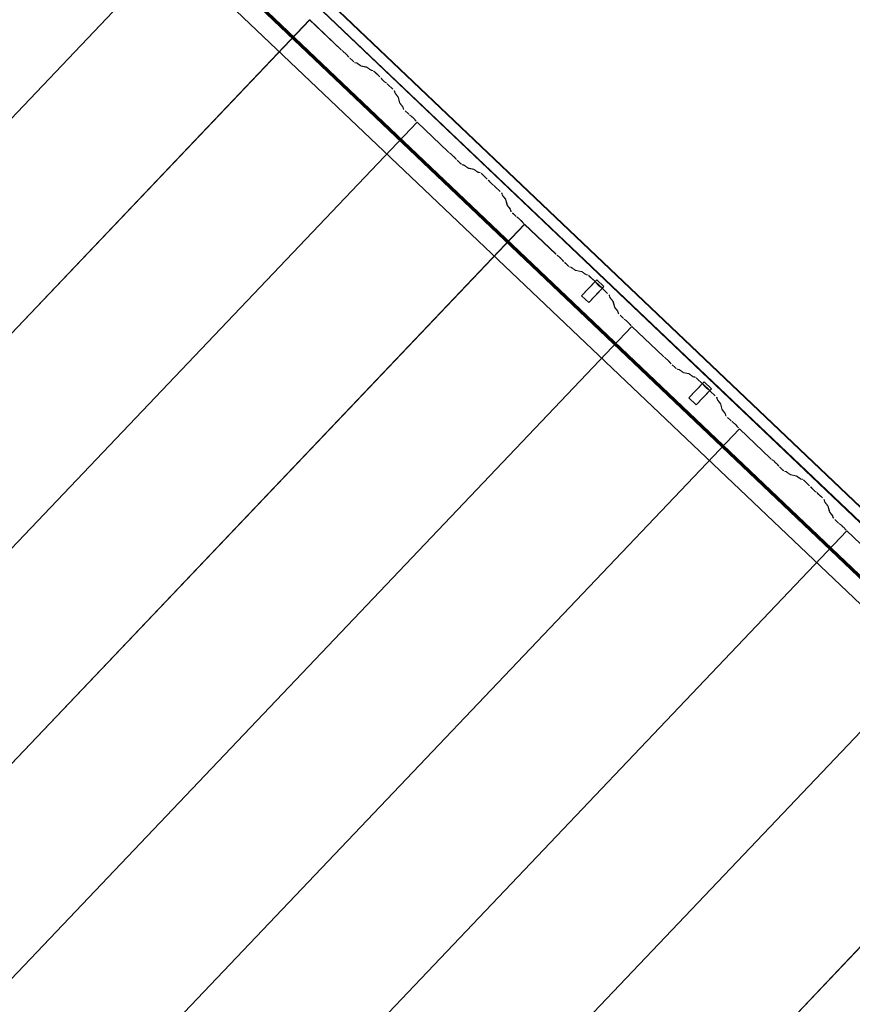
# Model space of a CAD drawing. Header units: metres. Extents: x 32343131.6 to 32343183.7, y 5699223.3 to 5699275.1.
# Tile 179 of 190: x 32343175.6 to 32343177.7, y 5699245.9 to 5699248.4. Entities that reach past the tile are written whole.
import ezdxf

# ---------------------------------------------------------------- set-up
doc = ezdxf.new("R2010")
doc.units = ezdxf.units.M
doc.layers.add('0-1', color=7, linetype='Continuous', lineweight=5)
for name, color, linetype, lineweight, true_color in [('A-GENM-1', 7, 'Continuous', 5, 0xcccccc), ('A-ROOF-1', 7, 'Continuous', 5, 0xcccccc), ('E-POWR-CNDT-1', 5, 'Continuous', 70, 0x0000ff), ('S-BEAM-1', 7, 'Continuous', 5, 0xcccccc)]:
    doc.layers.add(name, color=color, linetype=linetype, lineweight=lineweight, true_color=true_color)

# ---------------------------------------------------------------- blocks, each defined once
blk = doc.blocks.new('construction-roof-accessories--rheinzink-rzk010047 - construction-roof-accessories--rheinzink-rzk010047-3217442-TGA_190_LP5_GR_DA-TGA-01_G_')
at = {"layer": 'A-GENM-1'}
for p, q in [((-0.0125, 0.0822), (0.0125, 0.0822)), ((0.0125, 0.0822), (-0.0125, 0.0822)), ((-0.0125, 0.0822), (-0.0125, 0.0322)), ((-0.0125, 0.0263), (-0.0125, 0.0822)), ((0.0125, 0.0822), (0.0125, 0.0263)), ((0.0125, 0.0322), (0.0125, 0.0822)), ((-0.0125, 0.0263), (-0.0125, 0.0322)), ((-0.0125, 0.0322), (0.0125, 0.0322)), ((-0.0125, 0.0322), (0.0125, 0.0322)), ((0.0125, 0.0263), (-0.0125, 0.0263)), ((-0.0125, 0.0263), (0.0125, 0.0263)), ((0.0125, 0.0322), (0.0125, 0.0263))]:
    blk.add_line(p, q, dxfattribs=at)
blk = doc.blocks.new('Wasserleitblech - Wasserleitblech-3545865-TGA_190_LP5_GR_DA-TGA-01_G_')
at = {"layer": 'A-ROOF-1'}
for p, q in [((105.953, -7.7157), (71.177, 25.3695)), ((71.1777, 25.3702), (105.9537, -7.715)), ((105.9336, -7.7361), (71.1576, 25.3491)), ((105.9341, -7.7355), (71.1582, 25.3497)), ((102.8917, -5.0483), (97.148, 0.4161)), ((102.8917, -5.0483), (97.148, 0.4161))]:
    blk.add_line(p, q, dxfattribs=at)
blk = doc.blocks.new('ARC_190_LPX_FM_Stellplätze_rvt-1-TGA_190_LP5_GR_DA-TGA-01_G_')
at = {"layer": 'S-BEAM-1'}
for p, q in [((32343167.8048, 5699239.9743), (32343176.0671, 5699248.6588)), ((32343167.8048, 5699239.9743), (32343176.0671, 5699248.6588)), ((32343167.8049, 5699239.9744), (32343176.0672, 5699248.6589)), ((32343167.8049, 5699239.9744), (32343176.0672, 5699248.6589)), ((32343168.0765, 5699239.7158), (32343176.3388, 5699248.4004)), ((32343168.0765, 5699239.7158), (32343176.3388, 5699248.4004)), ((32343168.0766, 5699239.7159), (32343176.3389, 5699248.4005)), ((32343168.0766, 5699239.7159), (32343176.3389, 5699248.4005)), ((32343176.3388, 5699248.4004), (32343176.3389, 5699248.4005)), ((32343176.3389, 5699248.4005), (32343176.3388, 5699248.4004)), ((32343176.4176, 5699248.3254), (32343176.3388, 5699248.4004)), ((32343176.3389, 5699248.4005), (32343176.4177, 5699248.3255)), ((32343176.4209, 5699248.3227), (32343176.4256, 5699248.3189)), ((32343176.4263, 5699248.3181), (32343176.4216, 5699248.3219)), ((32343176.4365, 5699248.3077), (32343176.4325, 5699248.3122)), ((32343176.4333, 5699248.3116), (32343176.4373, 5699248.307)), ((32343176.4477, 5699248.2967), (32343176.4402, 5699248.3039)), ((32343176.4403, 5699248.304), (32343176.4478, 5699248.2968)), ((32343176.4524, 5699248.293), (32343176.4569, 5699248.2921)), ((32343176.458, 5699248.2911), (32343176.4535, 5699248.292)), ((32343176.4579, 5699248.2916), (32343176.4671, 5699248.2849)), ((32343176.468, 5699248.284), (32343176.4588, 5699248.2906)), ((32343176.4679, 5699248.2844), (32343176.4824, 5699248.2815)), ((32343176.4834, 5699248.2805), (32343176.469, 5699248.2834)), ((32343176.4834, 5699248.2809), (32343176.4926, 5699248.2743)), ((32343176.4934, 5699248.2733), (32343176.4842, 5699248.28)), ((32343176.4934, 5699248.2738), (32343176.4983, 5699248.2728)), ((32343176.4994, 5699248.2718), (32343176.4944, 5699248.2728)), ((32343176.5163, 5699248.2563), (32343176.504, 5699248.268)), ((32343176.5041, 5699248.2681), (32343176.5164, 5699248.2564)), ((32343176.5215, 5699248.2505), (32343176.5197, 5699248.2527)), ((32343176.5207, 5699248.2519), (32343176.5225, 5699248.2497)), ((32343176.5297, 5699248.2429), (32343176.5319, 5699248.2412)), ((32343176.5328, 5699248.2403), (32343176.5305, 5699248.2419)), ((32343176.5489, 5699248.2253), (32343176.5365, 5699248.237)), ((32343176.5366, 5699248.2371), (32343176.5489, 5699248.2254)), ((32343176.5541, 5699248.216), (32343176.5529, 5699248.2209)), ((32343176.5539, 5699248.2199), (32343176.5552, 5699248.215)), ((32343176.5618, 5699248.2062), (32343176.5547, 5699248.215)), ((32343176.5557, 5699248.2142), (32343176.5628, 5699248.2053)), ((32343176.566, 5699248.1911), (32343176.5623, 5699248.2054)), ((32343176.5634, 5699248.2044), (32343176.5671, 5699248.1901)), ((32343176.5737, 5699248.1812), (32343176.5666, 5699248.1901)), ((32343176.5676, 5699248.1893), (32343176.5747, 5699248.1804)), ((32343176.5754, 5699248.1761), (32343176.5742, 5699248.1805)), ((32343176.5753, 5699248.1795), (32343176.5764, 5699248.1751)), ((32343176.5804, 5699248.1706), (32343176.588, 5699248.1635)), ((32343176.5879, 5699248.1634), (32343176.5804, 5699248.1705)), ((32343168.3482, 5699239.4574), (32343176.6105, 5699248.1419)), ((32343168.3482, 5699239.4574), (32343176.6105, 5699248.1419)), ((32343168.3483, 5699239.4575), (32343176.6106, 5699248.142)), ((32343168.3483, 5699239.4575), (32343176.6106, 5699248.142)), ((32343176.5911, 5699248.1607), (32343176.5959, 5699248.1569)), ((32343176.5966, 5699248.1561), (32343176.5918, 5699248.1599)), ((32343176.6068, 5699248.1457), (32343176.6027, 5699248.1502)), ((32343176.6036, 5699248.1496), (32343176.6076, 5699248.145)), ((32343176.6105, 5699248.1419), (32343176.6106, 5699248.142)), ((32343176.6106, 5699248.142), (32343176.6105, 5699248.1419)), ((32343176.6893, 5699248.0669), (32343176.6105, 5699248.1419)), ((32343176.6106, 5699248.142), (32343176.6894, 5699248.067)), ((32343176.6926, 5699248.0642), (32343176.6973, 5699248.0604)), ((32343176.698, 5699248.0596), (32343176.6933, 5699248.0634)), ((32343176.7082, 5699248.0492), (32343176.7042, 5699248.0537)), ((32343176.705, 5699248.0531), (32343176.709, 5699248.0485)), ((32343176.7194, 5699248.0382), (32343176.7119, 5699248.0454)), ((32343176.712, 5699248.0455), (32343176.7195, 5699248.0383)), ((32343176.7241, 5699248.0346), (32343176.7286, 5699248.0337)), ((32343176.7296, 5699248.0326), (32343176.7252, 5699248.0335)), ((32343176.7296, 5699248.0331), (32343176.7388, 5699248.0264)), ((32343176.7396, 5699248.0255), (32343176.7304, 5699248.0322)), ((32343176.7396, 5699248.026), (32343176.754, 5699248.023)), ((32343176.7551, 5699248.022), (32343176.7406, 5699248.0249)), ((32343176.755, 5699248.0224), (32343176.7643, 5699248.0158)), ((32343176.7651, 5699248.0149), (32343176.7559, 5699248.0215)), ((32343176.7651, 5699248.0153), (32343176.77, 5699248.0143)), ((32343176.7711, 5699248.0133), (32343176.7661, 5699248.0143)), ((32343176.788, 5699247.9978), (32343176.7757, 5699248.0095)), ((32343176.7758, 5699248.0096), (32343176.7881, 5699247.9979)), ((32343176.7932, 5699247.992), (32343176.7914, 5699247.9942)), ((32343176.7924, 5699247.9934), (32343176.7942, 5699247.9912)), ((32343176.8013, 5699247.9844), (32343176.8036, 5699247.9827)), ((32343176.8045, 5699247.9818), (32343176.8022, 5699247.9835)), ((32343176.8205, 5699247.9668), (32343176.8082, 5699247.9785)), ((32343176.8083, 5699247.9786), (32343176.8206, 5699247.9669)), ((32343176.8258, 5699247.9575), (32343176.8245, 5699247.9624)), ((32343176.8256, 5699247.9614), (32343176.8269, 5699247.9565)), ((32343176.8335, 5699247.9477), (32343176.8264, 5699247.9565)), ((32343176.8274, 5699247.9557), (32343176.8345, 5699247.9469)), ((32343176.8377, 5699247.9326), (32343176.834, 5699247.9469)), ((32343176.8351, 5699247.9459), (32343176.8388, 5699247.9316)), ((32343176.8454, 5699247.9228), (32343176.8383, 5699247.9316)), ((32343176.8393, 5699247.9308), (32343176.8464, 5699247.9219)), ((32343176.847, 5699247.9176), (32343176.8459, 5699247.922)), ((32343176.847, 5699247.921), (32343176.8481, 5699247.9166)), ((32343176.8596, 5699247.9049), (32343176.852, 5699247.9121)), ((32343176.8521, 5699247.9122), (32343176.8596, 5699247.905)), ((32343176.8628, 5699247.9022), (32343176.8676, 5699247.8984)), ((32343176.8683, 5699247.8976), (32343176.8635, 5699247.9014)), ((32343176.8785, 5699247.8872), (32343176.8744, 5699247.8918)), ((32343168.6199, 5699239.1989), (32343176.8822, 5699247.8834)), ((32343168.6199, 5699239.1989), (32343176.8822, 5699247.8834)), ((32343168.62, 5699239.199), (32343176.8823, 5699247.8835)), ((32343168.62, 5699239.199), (32343176.8823, 5699247.8835)), ((32343176.8753, 5699247.8911), (32343176.8793, 5699247.8865)), ((32343176.8822, 5699247.8834), (32343176.8823, 5699247.8835)), ((32343176.8823, 5699247.8835), (32343176.8822, 5699247.8834)), ((32343176.961, 5699247.8084), (32343176.8822, 5699247.8834)), ((32343176.8823, 5699247.8835), (32343176.9611, 5699247.8085)), ((32343176.9643, 5699247.8057), (32343176.969, 5699247.8019)), ((32343176.9697, 5699247.8011), (32343176.965, 5699247.8049)), ((32343176.9799, 5699247.7907), (32343176.9759, 5699247.7953)), ((32343176.9767, 5699247.7946), (32343176.9807, 5699247.79)), ((32343176.9911, 5699247.7798), (32343176.9836, 5699247.7869)), ((32343176.9837, 5699247.787), (32343176.9912, 5699247.7799)), ((32343176.9958, 5699247.7761), (32343177.0003, 5699247.7752)), ((32343177.0013, 5699247.7741), (32343176.9969, 5699247.775)), ((32343177.0013, 5699247.7746), (32343177.0105, 5699247.7679)), ((32343177.0113, 5699247.767), (32343177.0021, 5699247.7737)), ((32343177.0113, 5699247.7675), (32343177.0257, 5699247.7645)), ((32343177.0268, 5699247.7635), (32343177.0123, 5699247.7664)), ((32343177.0267, 5699247.764), (32343177.0359, 5699247.7573)), ((32343177.0368, 5699247.7564), (32343177.0276, 5699247.763)), ((32343177.0367, 5699247.7568), (32343177.0417, 5699247.7558)), ((32343177.0427, 5699247.7548), (32343177.0378, 5699247.7558)), ((32343177.0474, 5699247.7511), (32343177.0598, 5699247.7394)), ((32343177.0597, 5699247.7393), (32343177.0474, 5699247.751)), ((32343177.0649, 5699247.7335), (32343177.0631, 5699247.7357)), ((32343177.0641, 5699247.7349), (32343177.0659, 5699247.7327)), ((32343177.073, 5699247.7259), (32343177.0753, 5699247.7242)), ((32343177.0762, 5699247.7233), (32343177.0739, 5699247.725)), ((32343177.0922, 5699247.7083), (32343177.0799, 5699247.7201)), ((32343177.08, 5699247.7202), (32343177.0923, 5699247.7084)), ((32343177.0975, 5699247.699), (32343177.0962, 5699247.7039)), ((32343177.0973, 5699247.7029), (32343177.0986, 5699247.698)), ((32343177.1052, 5699247.6892), (32343177.0981, 5699247.6981)), ((32343177.0991, 5699247.6972), (32343177.1062, 5699247.6884)), ((32343177.1094, 5699247.6741), (32343177.1057, 5699247.6884)), ((32343177.1068, 5699247.6874), (32343177.1105, 5699247.6731)), ((32343177.1171, 5699247.6643), (32343177.11, 5699247.6732)), ((32343177.111, 5699247.6723), (32343177.1181, 5699247.6635)), ((32343177.1187, 5699247.6591), (32343177.1176, 5699247.6635)), ((32343177.1187, 5699247.6625), (32343177.1198, 5699247.6581)), ((32343177.1312, 5699247.6464), (32343177.1237, 5699247.6536)), ((32343177.1238, 5699247.6537), (32343177.1313, 5699247.6465)), ((32343177.1345, 5699247.6437), (32343177.1393, 5699247.6399)), ((32343177.14, 5699247.6391), (32343177.1352, 5699247.6429)), ((32343168.8916, 5699238.9404), (32343177.1539, 5699247.6249)), ((32343168.8916, 5699238.9404), (32343177.1539, 5699247.6249)), ((32343168.8917, 5699238.9405), (32343177.1539, 5699247.625)), ((32343168.8917, 5699238.9405), (32343177.1539, 5699247.625)), ((32343177.1501, 5699247.6287), (32343177.1461, 5699247.6333)), ((32343177.1469, 5699247.6326), (32343177.151, 5699247.6281)), ((32343177.1539, 5699247.6249), (32343177.1539, 5699247.625)), ((32343177.1539, 5699247.625), (32343177.2328, 5699247.55)), ((32343177.1539, 5699247.625), (32343177.1539, 5699247.6249)), ((32343177.2327, 5699247.5499), (32343177.1539, 5699247.6249)), ((32343177.2359, 5699247.5472), (32343177.2407, 5699247.5434)), ((32343177.2414, 5699247.5426), (32343177.2366, 5699247.5464)), ((32343177.2516, 5699247.5322), (32343177.2475, 5699247.5368)), ((32343177.2484, 5699247.5361), (32343177.2524, 5699247.5316)), ((32343177.2628, 5699247.5213), (32343177.2553, 5699247.5284)), ((32343177.2554, 5699247.5285), (32343177.2629, 5699247.5214)), ((32343177.2675, 5699247.5176), (32343177.272, 5699247.5167)), ((32343177.273, 5699247.5157), (32343177.2686, 5699247.5166)), ((32343177.2729, 5699247.5161), (32343177.2822, 5699247.5095)), ((32343177.283, 5699247.5085), (32343177.2738, 5699247.5152)), ((32343177.283, 5699247.509), (32343177.2974, 5699247.5061)), ((32343177.2985, 5699247.505), (32343177.284, 5699247.508)), ((32343177.2984, 5699247.5055), (32343177.3076, 5699247.4988)), ((32343177.3085, 5699247.4979), (32343177.2993, 5699247.5046)), ((32343177.3084, 5699247.4984), (32343177.3134, 5699247.4974)), ((32343177.3144, 5699247.4963), (32343177.3095, 5699247.4973)), ((32343177.3314, 5699247.4808), (32343177.319, 5699247.4926)), ((32343177.3191, 5699247.4926), (32343177.3315, 5699247.4809)), ((32343177.3366, 5699247.475), (32343177.3348, 5699247.4772)), ((32343177.3357, 5699247.4764), (32343177.3375, 5699247.4742)), ((32343177.3447, 5699247.4674), (32343177.347, 5699247.4657)), ((32343177.3478, 5699247.4648), (32343177.3456, 5699247.4665)), ((32343177.3639, 5699247.4499), (32343177.3516, 5699247.4616)), ((32343177.3517, 5699247.4617), (32343177.364, 5699247.45)), ((32343177.3692, 5699247.4406), (32343177.3679, 5699247.4454)), ((32343177.369, 5699247.4444), (32343177.3702, 5699247.4395)), ((32343177.3769, 5699247.4307), (32343177.3698, 5699247.4396)), ((32343177.3708, 5699247.4388), (32343177.3779, 5699247.4299)), ((32343177.3811, 5699247.4156), (32343177.3774, 5699247.4299)), ((32343177.3785, 5699247.4289), (32343177.3821, 5699247.4146)), ((32343177.3888, 5699247.4058), (32343177.3817, 5699247.4147)), ((32343177.3826, 5699247.4139), (32343177.3898, 5699247.405)), ((32343177.3904, 5699247.4006), (32343177.3893, 5699247.405)), ((32343177.3904, 5699247.404), (32343177.3915, 5699247.3996)), ((32343177.4029, 5699247.388), (32343177.3954, 5699247.3951)), ((32343177.3955, 5699247.3952), (32343177.403, 5699247.3881)), ((32343177.4062, 5699247.3852), (32343177.411, 5699247.3814)), ((32343177.4117, 5699247.3806), (32343177.4069, 5699247.3844)), ((32343177.4218, 5699247.3702), (32343177.4178, 5699247.3748)), ((32343177.4186, 5699247.3741), (32343177.4227, 5699247.3696)), ((32343169.1633, 5699238.6819), (32343177.4255, 5699247.3665)), ((32343169.1633, 5699238.6819), (32343177.4255, 5699247.3665)), ((32343169.1634, 5699238.682), (32343177.4256, 5699247.3665)), ((32343169.1634, 5699238.682), (32343177.4256, 5699247.3665)), ((32343177.5044, 5699247.2915), (32343177.4255, 5699247.3665)), ((32343177.4255, 5699247.3665), (32343177.4256, 5699247.3665)), ((32343177.4256, 5699247.3665), (32343177.4255, 5699247.3665)), ((32343177.4256, 5699247.3665), (32343177.5045, 5699247.2916)), ((32343177.5076, 5699247.2887), (32343177.5124, 5699247.2849)), ((32343177.5131, 5699247.2842), (32343177.5083, 5699247.2879)), ((32343177.5233, 5699247.2737), (32343177.5192, 5699247.2783)), ((32343177.5201, 5699247.2776), (32343177.5241, 5699247.2731)), ((32343177.5345, 5699247.2628), (32343177.527, 5699247.27)), ((32343177.5271, 5699247.27), (32343177.5346, 5699247.2629)), ((32343177.5392, 5699247.2591), (32343177.5436, 5699247.2582)), ((32343177.5447, 5699247.2572), (32343177.5403, 5699247.2581)), ((32343177.5446, 5699247.2576), (32343177.5538, 5699247.251)), ((32343177.5547, 5699247.2501), (32343177.5455, 5699247.2567)), ((32343177.5546, 5699247.2505), (32343177.5691, 5699247.2476)), ((32343177.5702, 5699247.2465), (32343177.5557, 5699247.2495)), ((32343177.5701, 5699247.247), (32343177.5793, 5699247.2403)), ((32343177.5802, 5699247.2394), (32343177.571, 5699247.2461)), ((32343177.5801, 5699247.2399), (32343177.5851, 5699247.2389)), ((32343177.5861, 5699247.2378), (32343177.5812, 5699247.2388)), ((32343177.6031, 5699247.2223), (32343177.5907, 5699247.2341)), ((32343177.5908, 5699247.2342), (32343177.6031, 5699247.2224)), ((32343177.6083, 5699247.2166), (32343177.6065, 5699247.2188)), ((32343177.6074, 5699247.218), (32343177.6092, 5699247.2158)), ((32343177.6164, 5699247.2089), (32343177.6187, 5699247.2073)), ((32343177.6195, 5699247.2064), (32343177.6173, 5699247.208)), ((32343177.6356, 5699247.1914), (32343177.6233, 5699247.2031)), ((32343177.6234, 5699247.2032), (32343177.6357, 5699247.1915)), ((32343177.6408, 5699247.1821), (32343177.6396, 5699247.187)), ((32343177.6407, 5699247.1859), (32343177.6419, 5699247.1811)), ((32343177.6486, 5699247.1722), (32343177.6415, 5699247.1811)), ((32343177.6424, 5699247.1803), (32343177.6495, 5699247.1714)), ((32343177.6527, 5699247.1572), (32343177.6491, 5699247.1715)), ((32343177.6502, 5699247.1705), (32343177.6538, 5699247.1562)), ((32343177.6605, 5699247.1473), (32343177.6534, 5699247.1562)), ((32343177.6543, 5699247.1554), (32343177.6614, 5699247.1465)), ((32343177.6621, 5699247.1422), (32343177.661, 5699247.1466)), ((32343177.6621, 5699247.1455), (32343177.6632, 5699247.1412)), ((32343177.6746, 5699247.1295), (32343177.6671, 5699247.1366)), ((32343177.6672, 5699247.1367), (32343177.6747, 5699247.1296)), ((32343177.6779, 5699247.1268), (32343177.6826, 5699247.123)), ((32343177.6833, 5699247.1222), (32343177.6786, 5699247.126)), ((32343169.4349, 5699238.4235), (32343177.6972, 5699247.108)), ((32343169.4349, 5699238.4235), (32343177.6972, 5699247.108)), ((32343169.435, 5699238.4236), (32343177.6973, 5699247.1081)), ((32343169.435, 5699238.4236), (32343177.6973, 5699247.1081)), ((32343177.6935, 5699247.1118), (32343177.6895, 5699247.1163)), ((32343177.6903, 5699247.1157), (32343177.6944, 5699247.1111)), ((32343177.6972, 5699247.108), (32343177.6973, 5699247.1081)), ((32343177.6973, 5699247.1081), (32343177.6972, 5699247.108)), ((32343177.776, 5699247.033), (32343177.6972, 5699247.108)), ((32343177.6973, 5699247.1081), (32343177.7761, 5699247.0331)), ((32343169.7066, 5699238.165), (32343177.9689, 5699246.8495)), ((32343169.7066, 5699238.165), (32343177.9689, 5699246.8495)), ((32343169.7067, 5699238.1651), (32343177.969, 5699246.8496)), ((32343169.7067, 5699238.1651), (32343177.969, 5699246.8496)), ((32343169.9783, 5699237.9065), (32343178.2406, 5699246.591)), ((32343169.9783, 5699237.9065), (32343178.2406, 5699246.591)), ((32343169.9784, 5699237.9066), (32343178.2407, 5699246.5911)), ((32343169.9784, 5699237.9066), (32343178.2407, 5699246.5911))]:
    blk.add_line(p, q, dxfattribs=at)
for centre, major_axis, ratio, start_param, end_param in [((32343176.4181, 5699248.3258), (-0.00543, 0.00517), 0.087156, 1.570796, 2.355303), ((32343176.4181, 5699248.3258), (-0.00435, 0.00414), 0.087156, 1.570796, 2.355299), ((32343176.4292, 5699248.3149), (-0.00543, 0.00517), 0.087156, 3.92788, 5.496895), ((32343176.4292, 5699248.3149), (-0.00435, 0.00414), 0.087156, 3.927882, 5.496894), ((32343176.4407, 5699248.3043), (-0.00543, 0.00517), 0.087156, 0.786291, 1.570796), ((32343176.4407, 5699248.3043), (-0.00435, 0.00414), 0.087156, 0.78629, 1.570796), ((32343176.4482, 5699248.2972), (-0.00543, 0.00517), 0.087155, 1.570796, 3.003604), ((32343176.4482, 5699248.2972), (-0.00435, 0.00414), 0.087156, 1.570797, 3.003602), ((32343176.4622, 5699248.287), (-0.00543, 0.00517), 0.087156, 5.711274, 6.145196), ((32343176.4622, 5699248.287), (-0.00435, 0.00414), 0.087156, 5.711273, 6.145199), ((32343176.4636, 5699248.2886), (-0.00435, 0.00414), 0.087156, 2.56968, 3.0036), ((32343176.4636, 5699248.2886), (-0.00543, 0.00517), 0.087156, 2.569681, 3.003604), ((32343176.4877, 5699248.2763), (-0.00543, 0.00517), 0.087156, 5.711274, 6.145196), ((32343176.4877, 5699248.2763), (-0.00435, 0.00414), 0.087156, 5.711273, 6.145198), ((32343176.4891, 5699248.2779), (-0.00435, 0.00414), 0.087156, 2.56968, 3.003598), ((32343176.4891, 5699248.2779), (-0.00543, 0.00517), 0.087156, 2.569681, 3.003604), ((32343176.5036, 5699248.2676), (-0.00543, 0.00517), 0.087156, 4.712389, 6.145196), ((32343176.5036, 5699248.2676), (-0.00435, 0.00414), 0.087156, 4.712389, 6.145196), ((32343176.5159, 5699248.2559), (-0.00435, 0.00414), 0.087156, 3.74101, 4.712389), ((32343176.5159, 5699248.2559), (-0.00543, 0.00517), 0.087156, 3.741008, 4.712389), ((32343176.5263, 5699248.2465), (-0.00543, 0.00517), 0.087156, 0.599418, 2.542176), ((32343176.5263, 5699248.2465), (-0.00435, 0.00414), 0.087155, 0.599418, 2.542176), ((32343176.5362, 5699248.2366), (-0.00543, 0.00517), 0.087156, 4.712389, 5.683768), ((32343176.5362, 5699248.2366), (-0.00435, 0.00414), 0.087156, 4.712389, 5.683768), ((32343176.5485, 5699248.2249), (-0.00435, 0.00414), 0.087156, 3.279581, 4.712389), ((32343176.5485, 5699248.2249), (-0.00543, 0.00517), 0.087156, 3.279582, 4.712389), ((32343176.5595, 5699248.2109), (-0.00543, 0.00517), 0.087156, 0.137993, 0.571912), ((32343176.5595, 5699248.2109), (-0.00435, 0.00414), 0.087155, 0.137989, 0.571915), ((32343176.558, 5699248.2094), (-0.00435, 0.00414), 0.087156, 3.279581, 3.713503), ((32343176.558, 5699248.2094), (-0.00543, 0.00517), 0.087155, 3.279584, 3.713505), ((32343176.5714, 5699248.186), (-0.00543, 0.00517), 0.087156, 0.137988, 0.571912), ((32343176.5714, 5699248.186), (-0.00435, 0.00414), 0.087156, 0.137989, 0.571914), ((32343176.5699, 5699248.1845), (-0.00435, 0.00414), 0.087156, 3.279582, 3.713506), ((32343176.5699, 5699248.1845), (-0.00543, 0.00517), 0.087156, 3.279581, 3.713505), ((32343176.5808, 5699248.171), (-0.00543, 0.00517), 0.087156, 0.13799, 1.570796), ((32343176.5808, 5699248.171), (-0.00435, 0.00414), 0.087156, 0.137989, 1.570796), ((32343176.5883, 5699248.1639), (-0.00543, 0.00517), 0.087156, 1.570796, 2.355303), ((32343176.5883, 5699248.1639), (-0.00435, 0.00414), 0.087156, 1.570797, 2.355302), ((32343176.5994, 5699248.1529), (-0.00543, 0.00517), 0.087156, 3.92788, 5.496895), ((32343176.5994, 5699248.1529), (-0.00435, 0.00414), 0.087156, 3.927883, 5.496899), ((32343176.6109, 5699248.1424), (-0.00543, 0.00517), 0.087156, 0.786286, 1.570796), ((32343176.6109, 5699248.1424), (-0.00435, 0.00414), 0.087155, 0.78629, 1.570796), ((32343176.6897, 5699248.0674), (-0.00543, 0.00517), 0.087156, 1.570796, 2.355303), ((32343176.6897, 5699248.0674), (-0.00435, 0.00414), 0.087156, 1.570796, 2.355302), ((32343176.7008, 5699248.0564), (-0.00543, 0.00517), 0.087156, 3.927884, 5.496895), ((32343176.7008, 5699248.0564), (-0.00435, 0.00414), 0.087155, 3.927883, 5.496894), ((32343176.7124, 5699248.0459), (-0.00543, 0.00517), 0.087156, 0.78629, 1.570797), ((32343176.7124, 5699248.0459), (-0.00435, 0.00414), 0.087155, 0.78629, 1.570797), ((32343176.7199, 5699248.0387), (-0.00543, 0.00517), 0.087156, 1.570796, 3.003604), ((32343176.7199, 5699248.0387), (-0.00435, 0.00414), 0.087156, 1.570796, 3.003607), ((32343176.7339, 5699248.0285), (-0.00543, 0.00517), 0.087156, 5.711274, 6.145196), ((32343176.7339, 5699248.0285), (-0.00435, 0.00414), 0.087156, 5.711273, 6.145198), ((32343176.7353, 5699248.0301), (-0.00435, 0.00414), 0.087156, 2.56968, 3.003601), ((32343176.7353, 5699248.0301), (-0.00543, 0.00517), 0.087156, 2.569685, 3.003604), ((32343176.7594, 5699248.0178), (-0.00543, 0.00517), 0.087156, 5.711273, 6.145196), ((32343176.7594, 5699248.0178), (-0.00435, 0.00414), 0.087156, 5.711273, 6.145198), ((32343176.7608, 5699248.0195), (-0.00435, 0.00414), 0.087156, 2.56968, 3.003598), ((32343176.7608, 5699248.0195), (-0.00543, 0.00517), 0.087156, 2.569684, 3.003604), ((32343176.7753, 5699248.0091), (-0.00543, 0.00517), 0.087156, 4.712389, 6.145196), ((32343176.7753, 5699248.0091), (-0.00435, 0.00414), 0.087156, 4.712389, 6.145195), ((32343176.7876, 5699247.9974), (-0.00435, 0.00414), 0.087156, 3.74101, 4.712389), ((32343176.7876, 5699247.9974), (-0.00543, 0.00517), 0.087156, 3.74101, 4.712389), ((32343176.798, 5699247.988), (-0.00543, 0.00517), 0.087156, 0.599418, 2.542175), ((32343176.798, 5699247.988), (-0.00435, 0.00414), 0.087156, 0.599417, 2.542173), ((32343176.8079, 5699247.9782), (-0.00543, 0.00517), 0.087156, 4.712389, 5.683768), ((32343176.8079, 5699247.9782), (-0.00435, 0.00414), 0.087156, 4.712389, 5.683774), ((32343176.8202, 5699247.9664), (-0.00435, 0.00414), 0.087155, 3.279582, 4.71239), ((32343176.8202, 5699247.9664), (-0.00543, 0.00517), 0.087155, 3.279584, 4.71239), ((32343176.8312, 5699247.9525), (-0.00543, 0.00517), 0.087156, 0.137993, 0.571912), ((32343176.8312, 5699247.9525), (-0.00435, 0.00414), 0.087156, 0.137989, 0.571914), ((32343176.8297, 5699247.9509), (-0.00435, 0.00414), 0.087155, 3.279582, 3.713504), ((32343176.8297, 5699247.9509), (-0.00543, 0.00517), 0.087155, 3.279584, 3.713505), ((32343176.8431, 5699247.9275), (-0.00543, 0.00517), 0.087156, 0.137989, 0.571912), ((32343176.8431, 5699247.9275), (-0.00435, 0.00414), 0.087156, 0.137989, 0.571912), ((32343176.8416, 5699247.926), (-0.00435, 0.00414), 0.087156, 3.279581, 3.713506), ((32343176.8416, 5699247.926), (-0.00543, 0.00517), 0.087156, 3.279586, 3.713505), ((32343176.8525, 5699247.9125), (-0.00543, 0.00517), 0.087156, 0.13799, 1.570796), ((32343176.8525, 5699247.9125), (-0.00435, 0.00414), 0.087156, 0.137989, 1.570796), ((32343176.86, 5699247.9054), (-0.00435, 0.00414), 0.087156, 1.570797, 2.355303), ((32343176.86, 5699247.9054), (-0.00543, 0.00517), 0.087156, 1.570796, 2.355303), ((32343176.8711, 5699247.8944), (-0.00543, 0.00517), 0.087156, 3.92788, 5.496895), ((32343176.8711, 5699247.8944), (-0.00435, 0.00414), 0.087156, 3.927883, 5.496899), ((32343176.8826, 5699247.8839), (-0.00543, 0.00517), 0.087156, 0.786286, 1.570796), ((32343176.8826, 5699247.8839), (-0.00435, 0.00414), 0.087156, 0.78629, 1.570797), ((32343176.9614, 5699247.8089), (-0.00543, 0.00517), 0.087155, 1.570796, 2.355303), ((32343176.9614, 5699247.8089), (-0.00435, 0.00414), 0.087155, 1.570796, 2.355305), ((32343176.9725, 5699247.7979), (-0.00543, 0.00517), 0.087156, 3.927883, 5.496895), ((32343176.9725, 5699247.7979), (-0.00435, 0.00414), 0.087155, 3.927883, 5.496895), ((32343176.984, 5699247.7874), (-0.00543, 0.00517), 0.087155, 0.786292, 1.570797), ((32343176.984, 5699247.7874), (-0.00435, 0.00414), 0.087155, 0.786291, 1.570797), ((32343176.9916, 5699247.7802), (-0.00543, 0.00517), 0.087156, 1.570796, 3.003604), ((32343176.9916, 5699247.7802), (-0.00435, 0.00414), 0.087156, 1.570796, 3.003606), ((32343177.0056, 5699247.77), (-0.00543, 0.00517), 0.087156, 5.711274, 6.145196), ((32343177.0056, 5699247.77), (-0.00435, 0.00414), 0.087156, 5.711273, 6.145198), ((32343177.007, 5699247.7716), (-0.00435, 0.00414), 0.087156, 2.569681, 3.003605), ((32343177.007, 5699247.7716), (-0.00543, 0.00517), 0.087156, 2.569686, 3.003603), ((32343177.0311, 5699247.7594), (-0.00543, 0.00517), 0.087156, 5.711274, 6.145196), ((32343177.0311, 5699247.7594), (-0.00435, 0.00414), 0.087156, 5.711273, 6.145197), ((32343177.0325, 5699247.761), (-0.00435, 0.00414), 0.087156, 2.569681, 3.003603), ((32343177.0325, 5699247.761), (-0.00543, 0.00517), 0.087156, 2.569685, 3.003603), ((32343177.047, 5699247.7506), (-0.00543, 0.00517), 0.087156, 4.712389, 6.145196), ((32343177.047, 5699247.7506), (-0.00435, 0.00414), 0.087156, 4.712389, 6.145201), ((32343177.0593, 5699247.7389), (-0.00435, 0.00414), 0.087155, 3.74101, 4.712389), ((32343177.0593, 5699247.7389), (-0.00543, 0.00517), 0.087156, 3.74101, 4.712389), ((32343177.0696, 5699247.7295), (-0.00543, 0.00517), 0.087156, 0.599418, 2.542175), ((32343177.0696, 5699247.7295), (-0.00435, 0.00414), 0.087156, 0.599417, 2.542174), ((32343177.0795, 5699247.7197), (-0.00543, 0.00517), 0.087156, 4.712389, 5.683768), ((32343177.0795, 5699247.7197), (-0.00435, 0.00414), 0.087156, 4.712389, 5.683771), ((32343177.0919, 5699247.708), (-0.00435, 0.00414), 0.087156, 3.279582, 4.71239), ((32343177.0919, 5699247.708), (-0.00543, 0.00517), 0.087155, 3.279585, 4.71239), ((32343177.1029, 5699247.694), (-0.00543, 0.00517), 0.087156, 0.137991, 0.571912), ((32343177.1029, 5699247.694), (-0.00435, 0.00414), 0.087156, 0.137989, 0.571914), ((32343177.1014, 5699247.6925), (-0.00435, 0.00414), 0.087156, 3.279582, 3.713504), ((32343177.1014, 5699247.6925), (-0.00543, 0.00517), 0.087156, 3.279576, 3.713505), ((32343177.1148, 5699247.6691), (-0.00543, 0.00517), 0.087156, 0.137989, 0.571912), ((32343177.1148, 5699247.6691), (-0.00435, 0.00414), 0.087156, 0.137989, 0.571913), ((32343177.1133, 5699247.6676), (-0.00435, 0.00414), 0.087156, 3.279581, 3.713497), ((32343177.1133, 5699247.6676), (-0.00543, 0.00517), 0.087156, 3.279584, 3.713505), ((32343177.1242, 5699247.6541), (-0.00543, 0.00517), 0.087156, 0.13799, 1.570796), ((32343177.1242, 5699247.6541), (-0.00435, 0.00414), 0.087156, 0.137989, 1.570797), ((32343177.1317, 5699247.6469), (-0.00543, 0.00517), 0.087156, 1.570796, 2.355302), ((32343177.1317, 5699247.6469), (-0.00435, 0.00414), 0.087156, 1.570796, 2.355304), ((32343177.1428, 5699247.6359), (-0.00543, 0.00517), 0.087156, 3.92788, 5.496895), ((32343177.1428, 5699247.6359), (-0.00435, 0.00414), 0.087156, 3.927883, 5.496891), ((32343177.1543, 5699247.6254), (-0.00543, 0.00517), 0.087155, 0.786292, 1.570797), ((32343177.1543, 5699247.6254), (-0.00435, 0.00414), 0.087156, 0.78629, 1.570797), ((32343177.2331, 5699247.5504), (-0.00543, 0.00517), 0.087156, 1.570796, 2.355302), ((32343177.2331, 5699247.5504), (-0.00435, 0.00414), 0.087156, 1.570796, 2.355309), ((32343177.2442, 5699247.5394), (-0.00543, 0.00517), 0.087156, 3.927883, 5.496895), ((32343177.2442, 5699247.5394), (-0.00435, 0.00414), 0.087156, 3.927883, 5.496891), ((32343177.2557, 5699247.5289), (-0.00543, 0.00517), 0.087156, 0.786291, 1.570796), ((32343177.2557, 5699247.5289), (-0.00435, 0.00414), 0.087155, 0.78629, 1.570796), ((32343177.2632, 5699247.5218), (-0.00543, 0.00517), 0.087156, 1.570796, 3.003604), ((32343177.2632, 5699247.5218), (-0.00435, 0.00414), 0.087156, 1.570796, 3.003608), ((32343177.2773, 5699247.5115), (-0.00543, 0.00517), 0.087156, 5.711273, 6.145196), ((32343177.2773, 5699247.5115), (-0.00435, 0.00414), 0.087156, 5.711273, 6.145198), ((32343177.2787, 5699247.5131), (-0.00435, 0.00414), 0.087156, 2.56968, 3.003605), ((32343177.2787, 5699247.5131), (-0.00543, 0.00517), 0.087156, 2.56968, 3.003604), ((32343177.3027, 5699247.5009), (-0.00543, 0.00517), 0.087156, 5.711271, 6.145196), ((32343177.3027, 5699247.5009), (-0.00435, 0.00414), 0.087156, 5.711273, 6.145203), ((32343177.3042, 5699247.5025), (-0.00435, 0.00414), 0.087156, 2.569681, 3.003606), ((32343177.3042, 5699247.5025), (-0.00543, 0.00517), 0.087155, 2.56968, 3.003604), ((32343177.3187, 5699247.4922), (-0.00543, 0.00517), 0.087156, 4.712389, 6.145196), ((32343177.3187, 5699247.4922), (-0.00435, 0.00414), 0.087156, 4.712389, 6.145204), ((32343177.331, 5699247.4804), (-0.00435, 0.00414), 0.087156, 3.74101, 4.712389), ((32343177.331, 5699247.4804), (-0.00543, 0.00517), 0.087156, 3.74101, 4.712389), ((32343177.3413, 5699247.471), (-0.00543, 0.00517), 0.087156, 0.599416, 2.542175), ((32343177.3413, 5699247.471), (-0.00435, 0.00414), 0.087156, 0.599417, 2.542175), ((32343177.3512, 5699247.4612), (-0.00543, 0.00517), 0.087156, 4.712389, 5.683768), ((32343177.3512, 5699247.4612), (-0.00435, 0.00414), 0.087156, 4.712389, 5.683771), ((32343177.3636, 5699247.4495), (-0.00435, 0.00414), 0.087155, 3.279582, 4.712389), ((32343177.3636, 5699247.4495), (-0.00543, 0.00517), 0.087155, 3.279585, 4.71239), ((32343177.3746, 5699247.4355), (-0.00543, 0.00517), 0.087156, 0.137992, 0.571912), ((32343177.3746, 5699247.4355), (-0.00435, 0.00414), 0.087156, 0.137988, 0.571908), ((32343177.373, 5699247.434), (-0.00435, 0.00414), 0.087156, 3.279581, 3.713502), ((32343177.373, 5699247.434), (-0.00543, 0.00517), 0.087156, 3.279577, 3.713505), ((32343177.3865, 5699247.4106), (-0.00543, 0.00517), 0.087156, 0.137988, 0.571912), ((32343177.3865, 5699247.4106), (-0.00435, 0.00414), 0.087155, 0.13799, 0.571917), ((32343177.3849, 5699247.4091), (-0.00435, 0.00414), 0.087156, 3.279581, 3.713503), ((32343177.3849, 5699247.4091), (-0.00543, 0.00517), 0.087156, 3.27958, 3.713505), ((32343177.3959, 5699247.3956), (-0.00543, 0.00517), 0.087155, 0.137991, 1.570797), ((32343177.3959, 5699247.3956), (-0.00435, 0.00414), 0.087156, 0.137989, 1.570797), ((32343177.4034, 5699247.3884), (-0.00543, 0.00517), 0.087156, 1.570796, 2.355302), ((32343177.4034, 5699247.3884), (-0.00435, 0.00414), 0.087156, 1.570796, 2.355303), ((32343177.4145, 5699247.3775), (-0.00543, 0.00517), 0.087156, 3.92788, 5.496895), ((32343177.4145, 5699247.3775), (-0.00435, 0.00414), 0.087155, 3.927883, 5.49689), ((32343177.426, 5699247.3669), (-0.00543, 0.00517), 0.087155, 0.786293, 1.570797), ((32343177.426, 5699247.3669), (-0.00435, 0.00414), 0.087155, 0.78629, 1.570797), ((32343177.5048, 5699247.2919), (-0.00543, 0.00517), 0.087156, 1.570796, 2.355302), ((32343177.5048, 5699247.2919), (-0.00435, 0.00414), 0.087156, 1.570796, 2.355307), ((32343177.5159, 5699247.281), (-0.00543, 0.00517), 0.087156, 3.927884, 5.496895), ((32343177.5159, 5699247.281), (-0.00435, 0.00414), 0.087156, 3.927883, 5.496891), ((32343177.5274, 5699247.2704), (-0.00543, 0.00517), 0.087156, 0.786291, 1.570796), ((32343177.5274, 5699247.2704), (-0.00435, 0.00414), 0.087156, 0.78629, 1.570797), ((32343177.5349, 5699247.2633), (-0.00543, 0.00517), 0.087156, 1.570796, 3.003604), ((32343177.5349, 5699247.2633), (-0.00435, 0.00414), 0.087156, 1.570796, 3.003604), ((32343177.549, 5699247.253), (-0.00543, 0.00517), 0.087156, 5.711268, 6.145196), ((32343177.549, 5699247.253), (-0.00435, 0.00414), 0.087156, 5.711273, 6.145205), ((32343177.5504, 5699247.2547), (-0.00435, 0.00414), 0.087156, 2.569681, 3.003607), ((32343177.5504, 5699247.2547), (-0.00543, 0.00517), 0.087155, 2.56968, 3.003604), ((32343177.5744, 5699247.2424), (-0.00543, 0.00517), 0.087155, 5.711265, 6.145197), ((32343177.5744, 5699247.2424), (-0.00435, 0.00414), 0.087156, 5.711273, 6.145202), ((32343177.5759, 5699247.244), (-0.00435, 0.00414), 0.087156, 2.569681, 3.003606), ((32343177.5759, 5699247.244), (-0.00543, 0.00517), 0.087156, 2.56968, 3.003604), ((32343177.5904, 5699247.2337), (-0.00543, 0.00517), 0.087156, 4.712389, 6.145196), ((32343177.5904, 5699247.2337), (-0.00435, 0.00414), 0.087156, 4.712389, 6.145203), ((32343177.6027, 5699247.222), (-0.00435, 0.00414), 0.087156, 3.74101, 4.712389), ((32343177.6027, 5699247.222), (-0.00543, 0.00517), 0.087156, 3.741011, 4.712389), ((32343177.613, 5699247.2126), (-0.00543, 0.00517), 0.087155, 0.599417, 2.542176), ((32343177.613, 5699247.2126), (-0.00435, 0.00414), 0.087156, 0.599417, 2.542173), ((32343177.6229, 5699247.2027), (-0.00543, 0.00517), 0.087156, 4.712389, 5.683768), ((32343177.6229, 5699247.2027), (-0.00435, 0.00414), 0.087156, 4.712389, 5.683768), ((32343177.6352, 5699247.191), (-0.00435, 0.00414), 0.087156, 3.279581, 4.712389), ((32343177.6352, 5699247.191), (-0.00543, 0.00517), 0.087156, 3.279578, 4.712389), ((32343177.6463, 5699247.177), (-0.00543, 0.00517), 0.087156, 0.137988, 0.571912), ((32343177.6463, 5699247.177), (-0.00435, 0.00414), 0.087156, 0.137989, 0.57191), ((32343177.6447, 5699247.1755), (-0.00435, 0.00414), 0.087156, 3.279581, 3.713501), ((32343177.6447, 5699247.1755), (-0.00543, 0.00517), 0.087156, 3.279577, 3.713505), ((32343177.6582, 5699247.1521), (-0.00543, 0.00517), 0.087156, 0.13799, 0.571912), ((32343177.6582, 5699247.1521), (-0.00435, 0.00414), 0.087155, 0.13799, 0.571917), ((32343177.6566, 5699247.1506), (-0.00435, 0.00414), 0.087156, 3.279581, 3.713503), ((32343177.6566, 5699247.1506), (-0.00543, 0.00517), 0.087155, 3.279579, 3.713505), ((32343177.6676, 5699247.1371), (-0.00543, 0.00517), 0.087155, 0.137988, 1.570797), ((32343177.6676, 5699247.1371), (-0.00435, 0.00414), 0.087155, 0.13799, 1.570797), ((32343177.6751, 5699247.13), (-0.00543, 0.00517), 0.087156, 1.570796, 2.355302), ((32343177.6751, 5699247.13), (-0.00435, 0.00414), 0.087156, 1.570796, 2.355304), ((32343177.6862, 5699247.119), (-0.00543, 0.00517), 0.087156, 3.927885, 5.496895), ((32343177.6862, 5699247.119), (-0.00435, 0.00414), 0.087156, 3.927882, 5.496894), ((32343177.6977, 5699247.1084), (-0.00543, 0.00517), 0.087156, 0.786289, 1.570796), ((32343177.6977, 5699247.1084), (-0.00435, 0.00414), 0.087157, 0.786289, 1.570796)]:
    blk.add_ellipse(centre, major_axis=major_axis, ratio=ratio, start_param=start_param, end_param=end_param, dxfattribs=at)
at = {"layer": 'A-GENM-1', "rotation": 136.4272566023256}
for p in [(32343177.0921, 5699247.7537), (32343177.3638, 5699247.4953)]:
    blk.add_blockref('construction-roof-accessories--rheinzink-rzk010047 - construction-roof-accessories--rheinzink-rzk010047-3217442-TGA_190_LP5_GR_DA-TGA-01_G_', p, dxfattribs=at)
at = {"layer": 'A-ROOF-1'}
blk.add_blockref('Wasserleitblech - Wasserleitblech-3545865-TGA_190_LP5_GR_DA-TGA-01_G_', (32343077.7673, 5699249.1855), dxfattribs=at)

msp = doc.modelspace()

# ---------------------------------------------------------------- linework, layer by layer
at = {"layer": 'E-POWR-CNDT-1'}
msp.add_line((32343174.96921, 5699249.61945), (32343183.60132, 5699241.40702), dxfattribs=at)

# ---------------------------------------------------------------- block references
at = {"layer": '0-1'}
msp.add_blockref('ARC_190_LPX_FM_Stellplätze_rvt-1-TGA_190_LP5_GR_DA-TGA-01_G_', (0, 0), dxfattribs=at)

doc.saveas('drawing.dxf')
